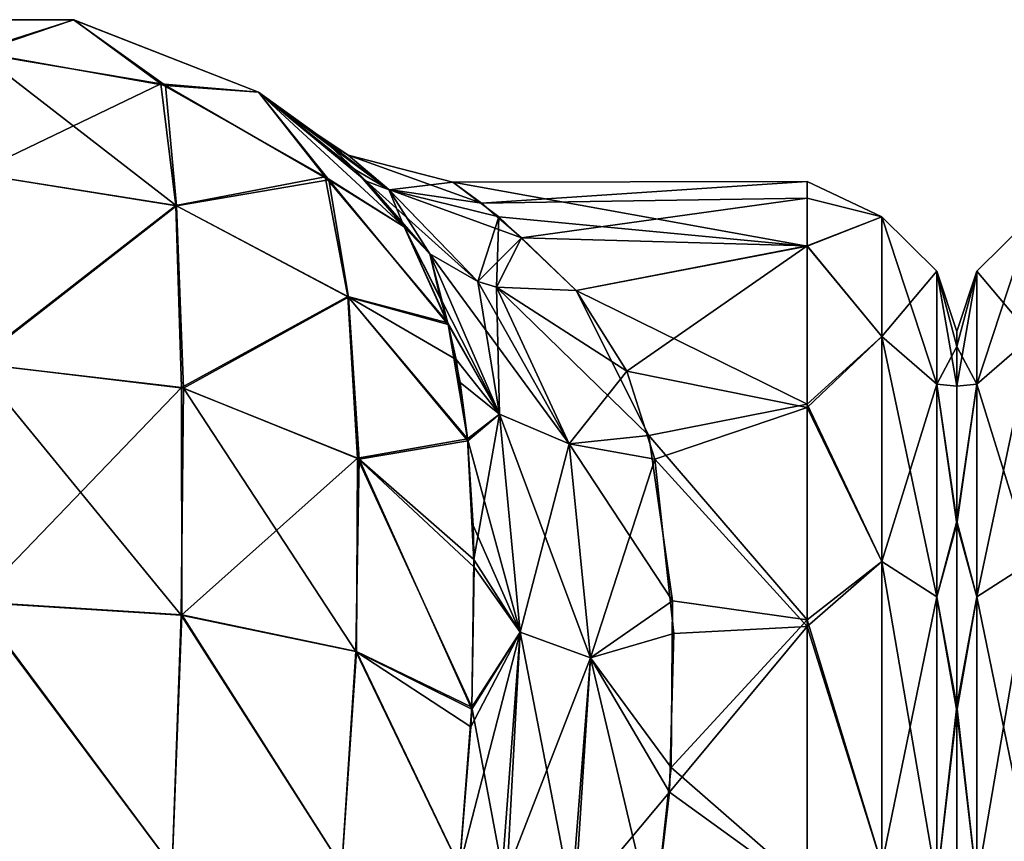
# Model space of a CAD drawing. Extents: x -23 to 470, y -2000 to 0.
# Tile 122 of 172: x 116 to 139, y -19 to 0. Entities that reach past the tile are written whole.
import ezdxf

# ---------------------------------------------------------------- set-up
doc = ezdxf.new("R2010")
doc.units = 0
doc.header["$LTSCALE"] = 64.024212
for name, color, linetype in [('130', 7, 'CONTINUOUS'), ('131', 7, 'CONTINUOUS'), ('132', 7, 'CONTINUOUS'), ('166', 7, 'CONTINUOUS'), ('171', 7, 'CONTINUOUS'), ('79', 7, 'CONTINUOUS'), ('80', 7, 'CONTINUOUS'), ('82', 7, 'CONTINUOUS'), ('85', 7, 'CONTINUOUS'), ('86', 7, 'CONTINUOUS'), ('87', 7, 'CONTINUOUS')]:
    doc.layers.add(name, color=color, linetype=linetype)

msp = doc.modelspace()

# ---------------------------------------------------------------- linework, layer by layer
at = {"layer": '130', "linetype": 'CONTINUOUS'}
for points in [[(126.108, -7.303, 15.944), (125.092, -5.056, 19.995), (127.314, -9.432, 15.466), (126.108, -7.303, 15.944)], [(125.092, -5.056, 19.995), (125.687, -5.685, 20.538), (127.314, -9.432, 15.466), (125.092, -5.056, 19.995)], [(125.687, -5.685, 20.538), (126.813, -6.332, 21.281), (128.946, -10.126, 16.39), (125.687, -5.685, 20.538)], [(125.687, -5.685, 20.538), (128.946, -10.126, 16.39), (127.314, -9.432, 15.466), (125.687, -5.685, 20.538)], [(126.813, -6.332, 21.281), (127.25, -6.467, 21.511), (128.946, -10.126, 16.39), (126.813, -6.332, 21.281)], [(129.107, -6.547, 22.241), (130.809, -9.928, 17.208), (127.25, -6.467, 21.511), (129.107, -6.547, 22.241)], [(127.25, -6.467, 21.511), (130.809, -9.928, 17.208), (128.946, -10.126, 16.39), (127.25, -6.467, 21.511)], [(126.305, -8.158, 14.789), (126.108, -7.303, 15.944), (127.314, -9.432, 15.466), (126.305, -8.158, 14.789)], [(126.569, -10.007, 12.738), (126.305, -8.158, 14.789), (127.314, -9.432, 15.466), (126.569, -10.007, 12.738)], [(126.569, -10.007, 12.738), (127.314, -9.432, 15.466), (127.797, -14.529, 11.308), (126.569, -10.007, 12.738)], [(128.946, -10.126, 16.39), (129.444, -15.125, 12.274), (127.314, -9.432, 15.466), (128.946, -10.126, 16.39)], [(127.314, -9.432, 15.466), (129.444, -15.125, 12.274), (127.797, -14.529, 11.308), (127.314, -9.432, 15.466)], [(126.7, -12.036, 10.983), (126.569, -10.007, 12.738), (127.797, -14.529, 11.308), (126.7, -12.036, 10.983)], [(130.809, -9.928, 17.208), (131.36, -13.798, 13.653), (128.946, -10.126, 16.39), (130.809, -9.928, 17.208)], [(128.946, -10.126, 16.39), (131.36, -13.798, 13.653), (129.444, -15.125, 12.274), (128.946, -10.126, 16.39)], [(126.725, -13.011, 10.287), (126.7, -12.036, 10.983), (127.797, -14.529, 11.308), (126.725, -13.011, 10.287)], [(126.672, -16.276, 8.484), (126.725, -13.011, 10.287), (127.797, -14.529, 11.308), (126.672, -16.276, 8.484)], [(131.36, -13.798, 13.653), (131.33, -17.691, 11.327), (129.444, -15.125, 12.274), (131.36, -13.798, 13.653)], [(126.672, -16.276, 8.484), (127.797, -14.529, 11.308), (127.471, -20.566, 8.7), (126.672, -16.276, 8.484)], [(127.797, -14.529, 11.308), (129.06, -21.049, 9.646), (127.471, -20.566, 8.7), (127.797, -14.529, 11.308)], [(129.444, -15.125, 12.274), (129.06, -21.049, 9.646), (127.797, -14.529, 11.308), (129.444, -15.125, 12.274)], [(129.444, -15.125, 12.274), (130.92, -21.379, 9.931), (129.06, -21.049, 9.646), (129.444, -15.125, 12.274)], [(131.33, -17.691, 11.327), (130.92, -21.379, 9.931), (129.444, -15.125, 12.274), (131.33, -17.691, 11.327)], [(126.386, -20, 7.232), (126.672, -16.276, 8.484), (127.471, -20.566, 8.7), (126.386, -20, 7.232)]]:
    msp.add_3dface(points, dxfattribs=at)
at = {"layer": '131', "linetype": 'CONTINUOUS'}
for points in [[(123.422, -3.218, 27.592), (123.029, -2.878, 32.041), (124.738, -4.189, 26.7), (123.422, -3.218, 27.592)], [(123.029, -2.878, 32.041), (123.202, -3.024, 36.639), (123.782, -3.379, 32.996), (123.029, -2.878, 32.041)], [(123.029, -2.878, 32.041), (123.782, -3.379, 32.996), (124.738, -4.189, 26.7), (123.029, -2.878, 32.041)], [(123.202, -3.024, 36.639), (123.941, -3.714, 41.271), (124.735, -4.186, 39.289), (123.202, -3.024, 36.639)], [(123.202, -3.024, 36.639), (124.735, -4.186, 39.289), (123.782, -3.379, 32.996), (123.202, -3.024, 36.639)], [(124.205, -3.989, 23.511), (123.422, -3.218, 27.592), (124.738, -4.189, 26.7), (124.205, -3.989, 23.511)], [(126.9, -4.506, 37.903), (126.224, -4.013, 32.2), (123.782, -3.379, 32.996), (126.9, -4.506, 37.903)], [(124.735, -4.186, 39.289), (126.9, -4.506, 37.903), (123.782, -3.379, 32.996), (124.735, -4.186, 39.289)], [(123.782, -3.379, 32.996), (126.224, -4.013, 32.2), (124.738, -4.189, 26.7), (123.782, -3.379, 32.996)], [(123.941, -3.714, 41.271), (125.091, -5.055, 45.999), (124.735, -4.186, 39.289), (123.941, -3.714, 41.271)], [(125.092, -5.056, 19.995), (124.205, -3.989, 23.511), (125.687, -5.685, 20.538), (125.092, -5.056, 19.995)], [(124.205, -3.989, 23.511), (124.738, -4.189, 26.7), (126.813, -6.332, 21.281), (124.205, -3.989, 23.511)], [(124.205, -3.989, 23.511), (126.813, -6.332, 21.281), (125.687, -5.685, 20.538), (124.205, -3.989, 23.511)], [(126.224, -4.013, 32.2), (127.3, -4.822, 26.774), (124.738, -4.189, 26.7), (126.224, -4.013, 32.2)], [(127.832, -5.311, 40.822), (126.9, -4.506, 37.903), (124.735, -4.186, 39.289), (127.832, -5.311, 40.822)], [(126.812, -6.331, 44.72), (127.832, -5.311, 40.822), (124.735, -4.186, 39.289), (126.812, -6.331, 44.72)], [(125.091, -5.055, 45.999), (125.687, -5.686, 45.462), (124.735, -4.186, 39.289), (125.091, -5.055, 45.999)], [(125.687, -5.686, 45.462), (126.812, -6.331, 44.72), (124.735, -4.186, 39.289), (125.687, -5.686, 45.462)], [(124.738, -4.189, 26.7), (127.3, -4.822, 26.774), (126.813, -6.332, 21.281), (124.738, -4.189, 26.7)], [(126.813, -6.332, 21.281), (127.3, -4.822, 26.774), (127.25, -6.467, 21.511), (126.813, -6.332, 21.281)], [(127.3, -4.822, 26.774), (129.107, -6.547, 22.241), (127.25, -6.467, 21.511), (127.3, -4.822, 26.774)], [(127.25, -6.467, 44.489), (127.832, -5.311, 40.822), (126.812, -6.331, 44.72), (127.25, -6.467, 44.489)], [(129.107, -6.547, 43.759), (127.832, -5.311, 40.822), (127.25, -6.467, 44.489), (129.107, -6.547, 43.759)]]:
    msp.add_3dface(points, dxfattribs=at)
at = {"layer": '132', "linetype": 'CONTINUOUS'}
for points in [[(125.091, -5.055, 45.999), (125.937, -6.741, 49.208), (125.687, -5.686, 45.462), (125.091, -5.055, 45.999)], [(125.937, -6.741, 49.208), (126.116, -7.336, 50.109), (125.687, -5.686, 45.462), (125.937, -6.741, 49.208)], [(126.116, -7.336, 50.109), (127.314, -9.43, 50.532), (125.687, -5.686, 45.462), (126.116, -7.336, 50.109)], [(125.687, -5.686, 45.462), (127.314, -9.43, 50.532), (126.812, -6.331, 44.72), (125.687, -5.686, 45.462)], [(127.314, -9.43, 50.532), (127.25, -6.467, 44.489), (126.812, -6.331, 44.72), (127.314, -9.43, 50.532)], [(130.295, -8.43, 46.893), (129.107, -6.547, 43.759), (127.25, -6.467, 44.489), (130.295, -8.43, 46.893)], [(128.946, -10.124, 49.608), (130.295, -8.43, 46.893), (127.25, -6.467, 44.489), (128.946, -10.124, 49.608)], [(128.946, -10.124, 49.608), (127.25, -6.467, 44.489), (127.314, -9.43, 50.532), (128.946, -10.124, 49.608)], [(126.116, -7.336, 50.109), (126.401, -8.692, 51.859), (127.314, -9.43, 50.532), (126.116, -7.336, 50.109)], [(130.942, -10.483, 49.405), (130.295, -8.43, 46.893), (128.946, -10.124, 49.608), (130.942, -10.483, 49.405)], [(126.401, -8.692, 51.859), (126.574, -10.055, 53.311), (127.314, -9.43, 50.532), (126.401, -8.692, 51.859)], [(126.574, -10.055, 53.311), (126.721, -12.829, 55.591), (127.314, -9.43, 50.532), (126.574, -10.055, 53.311)], [(126.721, -12.829, 55.591), (127.798, -14.527, 54.69), (127.314, -9.43, 50.532), (126.721, -12.829, 55.591)], [(127.798, -14.527, 54.69), (128.946, -10.124, 49.608), (127.314, -9.43, 50.532), (127.798, -14.527, 54.69)], [(129.444, -15.123, 53.725), (128.946, -10.124, 49.608), (127.798, -14.527, 54.69), (129.444, -15.123, 53.725)], [(129.444, -15.123, 53.725), (130.942, -10.483, 49.405), (128.946, -10.124, 49.608), (129.444, -15.123, 53.725)], [(131.39, -14.558, 52.883), (130.942, -10.483, 49.405), (129.444, -15.123, 53.725), (131.39, -14.558, 52.883)], [(126.721, -12.829, 55.591), (126.67, -16.323, 57.535), (127.798, -14.527, 54.69), (126.721, -12.829, 55.591)], [(126.65, -16.736, 57.712), (126.385, -20.008, 58.769), (127.798, -14.527, 54.69), (126.65, -16.736, 57.712)], [(126.385, -20.008, 58.769), (127.346, -20.516, 57.417), (127.798, -14.527, 54.69), (126.385, -20.008, 58.769)], [(126.67, -16.323, 57.535), (126.65, -16.736, 57.712), (127.798, -14.527, 54.69), (126.67, -16.323, 57.535)], [(127.346, -20.516, 57.417), (129.444, -15.123, 53.725), (127.798, -14.527, 54.69), (127.346, -20.516, 57.417)], [(131.29, -18.265, 54.937), (131.39, -14.558, 52.883), (129.444, -15.123, 53.725), (131.29, -18.265, 54.937)], [(128.979, -21.03, 56.384), (129.444, -15.123, 53.725), (127.346, -20.516, 57.417), (128.979, -21.03, 56.384)], [(128.979, -21.03, 56.384), (131.29, -18.265, 54.937), (129.444, -15.123, 53.725), (128.979, -21.03, 56.384)], [(130.92, -21.379, 56.069), (131.29, -18.265, 54.937), (128.979, -21.03, 56.384), (130.92, -21.379, 56.069)]]:
    msp.add_3dface(points, dxfattribs=at)
at = {"layer": '166', "linetype": 'CONTINUOUS'}
for points in [[(138, -7.853, 29.32), (138, -8.776, 25.86), (138, -7.5, 33.035), (138, -7.853, 29.32)], [(138, -7.5, 33.035), (138, -8.776, 25.86), (138, -8.777, 40.146), (138, -7.5, 33.035)], [(138, -8.776, 25.86), (138, -12, 20.174), (138, -8.777, 40.146), (138, -8.776, 25.86)], [(138, -8.777, 40.146), (138, -12, 20.174), (138, -11.931, 45.741), (138, -8.777, 40.146)], [(138, -11.931, 45.741), (138, -12, 20.174), (138, -16.245, 49.801), (138, -11.931, 45.741)], [(138, -12, 20.174), (138, -16.375, 16.109), (138, -16.245, 49.801), (138, -12, 20.174)], [(138, -16.245, 49.801), (138, -16.375, 16.109), (138, -21.565, 52.471), (138, -16.245, 49.801)], [(138, -16.375, 16.109), (138, -21.679, 13.492), (138, -21.565, 52.471), (138, -16.375, 16.109)]]:
    msp.add_3dface(points, dxfattribs=at)
at = {"layer": '171', "linetype": 'CONTINUOUS'}
for points in [[(138.468, -6.09, 29.137), (138.468, -6.09, 36.863), (139.75, -4.826, 28.914), (138.468, -6.09, 29.137)], [(139.75, -7.622, 21.234), (138.468, -6.09, 29.137), (139.75, -4.826, 28.914), (139.75, -7.622, 21.234)], [(138.468, -6.09, 36.863), (138.468, -8.732, 44.124), (139.75, -4.826, 37.086), (138.468, -6.09, 36.863)], [(139.75, -4.826, 28.914), (138.468, -6.09, 36.863), (139.75, -4.826, 37.086), (139.75, -4.826, 28.914)], [(139.75, -4.826, 37.086), (138.468, -8.732, 44.124), (139.75, -7.622, 44.766), (139.75, -4.826, 37.086)], [(138, -7.853, 29.32), (138, -7.5, 33.035), (138.468, -6.09, 29.137), (138, -7.853, 29.32)], [(138.468, -8.732, 21.876), (138, -7.853, 29.32), (138.468, -6.09, 29.137), (138.468, -8.732, 21.876)], [(138, -7.5, 33.035), (138, -8.777, 40.146), (138.468, -6.09, 36.863), (138, -7.5, 33.035)], [(138.468, -6.09, 29.137), (138, -7.5, 33.035), (138.468, -6.09, 36.863), (138.468, -6.09, 29.137)], [(138.468, -6.09, 36.863), (138, -8.777, 40.146), (138.468, -8.732, 44.124), (138.468, -6.09, 36.863)], [(138.468, -8.732, 21.876), (138.468, -6.09, 29.137), (139.75, -7.622, 21.234), (138.468, -8.732, 21.876)], [(139.75, -12.875, 14.974), (138.468, -8.732, 21.876), (139.75, -7.622, 21.234), (139.75, -12.875, 14.974)], [(138.468, -8.732, 44.124), (138.468, -13.699, 50.043), (139.75, -7.622, 44.766), (138.468, -8.732, 44.124)], [(139.75, -7.622, 44.766), (138.468, -13.699, 50.043), (139.75, -12.875, 51.026), (139.75, -7.622, 44.766)], [(138, -8.776, 25.86), (138, -7.853, 29.32), (138.468, -8.732, 21.876), (138, -8.776, 25.86)], [(138, -12, 20.174), (138, -8.776, 25.86), (138.468, -8.732, 21.876), (138, -12, 20.174)], [(138.468, -13.699, 15.957), (138, -12, 20.174), (138.468, -8.732, 21.876), (138.468, -13.699, 15.957)], [(138, -8.777, 40.146), (138, -11.931, 45.741), (138.468, -8.732, 44.124), (138, -8.777, 40.146)], [(138.468, -8.732, 44.124), (138, -11.931, 45.741), (138.468, -13.699, 50.043), (138.468, -8.732, 44.124)], [(138.468, -13.699, 15.957), (138.468, -8.732, 21.876), (139.75, -12.875, 14.974), (138.468, -13.699, 15.957)], [(138, -11.931, 45.741), (138, -16.245, 49.801), (138.468, -13.699, 50.043), (138, -11.931, 45.741)], [(138, -16.375, 16.109), (138, -12, 20.174), (138.468, -13.699, 15.957), (138, -16.375, 16.109)], [(139.75, -19.952, 10.888), (138.468, -13.699, 15.957), (139.75, -12.875, 14.974), (139.75, -19.952, 10.888)], [(138.468, -13.699, 50.043), (138.468, -20.391, 53.907), (139.75, -12.875, 51.026), (138.468, -13.699, 50.043)], [(139.75, -12.875, 51.026), (138.468, -20.391, 53.907), (139.75, -19.952, 55.112), (139.75, -12.875, 51.026)], [(138.468, -20.391, 12.093), (138, -16.375, 16.109), (138.468, -13.699, 15.957), (138.468, -20.391, 12.093)], [(138.468, -13.699, 50.043), (138, -16.245, 49.801), (138.468, -20.391, 53.907), (138.468, -13.699, 50.043)], [(138.468, -20.391, 12.093), (138.468, -13.699, 15.957), (139.75, -19.952, 10.888), (138.468, -20.391, 12.093)], [(138, -16.245, 49.801), (138, -21.565, 52.471), (138.468, -20.391, 53.907), (138, -16.245, 49.801)], [(138, -21.679, 13.492), (138, -16.375, 16.109), (138.468, -20.391, 12.093), (138, -21.679, 13.492)]]:
    msp.add_3dface(points, dxfattribs=at)
at = {"layer": '79', "linetype": 'CONTINUOUS'}
for points in [[(138, -7.853, 36.68), (138, -8.776, 40.14), (138, -7.5, 32.965), (138, -7.853, 36.68)], [(138, -7.5, 32.965), (138, -8.776, 40.14), (138, -8.777, 25.854), (138, -7.5, 32.965)], [(138, -8.776, 40.14), (138, -12, 45.826), (138, -8.777, 25.854), (138, -8.776, 40.14)], [(138, -8.777, 25.854), (138, -12, 45.826), (138, -11.931, 20.259), (138, -8.777, 25.854)], [(138, -11.931, 20.259), (138, -12, 45.826), (138, -16.245, 16.199), (138, -11.931, 20.259)], [(138, -12, 45.826), (138, -16.375, 49.891), (138, -16.245, 16.199), (138, -12, 45.826)], [(138, -16.245, 16.199), (138, -16.375, 49.891), (138, -21.565, 13.529), (138, -16.245, 16.199)], [(138, -16.375, 49.891), (138, -21.679, 52.508), (138, -21.565, 13.529), (138, -16.375, 49.891)]]:
    msp.add_3dface(points, dxfattribs=at)
at = {"layer": '80', "linetype": 'CONTINUOUS'}
for points in [[(126.224, -4.013, 32.2), (126.9, -4.506, 37.903), (134.5, -4, 32.949), (126.224, -4.013, 32.2)], [(134.5, -5.51, 24.621), (126.224, -4.013, 32.2), (134.5, -4, 32.949), (134.5, -5.51, 24.621)], [(127.3, -4.822, 26.774), (126.224, -4.013, 32.2), (134.5, -5.51, 24.621), (127.3, -4.822, 26.774)], [(134.5, -4, 32.949), (126.9, -4.506, 37.903), (134.5, -4.389, 37.302), (134.5, -4, 32.949)], [(126.9, -4.506, 37.903), (127.832, -5.311, 40.822), (134.5, -4.389, 37.302), (126.9, -4.506, 37.903)], [(134.5, -4.389, 37.302), (127.832, -5.311, 40.822), (134.5, -5.503, 41.361), (134.5, -4.389, 37.302)], [(129.107, -6.547, 22.241), (127.3, -4.822, 26.774), (134.5, -5.51, 24.621), (129.107, -6.547, 22.241)], [(127.832, -5.311, 40.822), (129.107, -6.547, 43.759), (134.5, -5.503, 41.361), (127.832, -5.311, 40.822)], [(129.107, -6.547, 43.759), (130.295, -8.43, 46.893), (134.5, -5.503, 41.361), (129.107, -6.547, 43.759)], [(134.5, -9.2, 18.081), (129.107, -6.547, 22.241), (134.5, -5.51, 24.621), (134.5, -9.2, 18.081)], [(134.5, -5.503, 41.361), (130.295, -8.43, 46.893), (134.5, -9.278, 48.016), (134.5, -5.503, 41.361)], [(130.809, -9.928, 17.208), (129.107, -6.547, 22.241), (134.5, -9.2, 18.081), (130.809, -9.928, 17.208)], [(130.295, -8.43, 46.893), (130.942, -10.483, 49.405), (134.5, -9.278, 48.016), (130.295, -8.43, 46.893)], [(134.5, -14.241, 13.335), (130.809, -9.928, 17.208), (134.5, -9.2, 18.081), (134.5, -14.241, 13.335)], [(134.5, -9.278, 48.016), (130.942, -10.483, 49.405), (134.5, -14.393, 52.77), (134.5, -9.278, 48.016)], [(131.36, -13.798, 13.653), (130.809, -9.928, 17.208), (134.5, -14.241, 13.335), (131.36, -13.798, 13.653)], [(130.942, -10.483, 49.405), (131.39, -14.558, 52.883), (134.5, -14.393, 52.77), (130.942, -10.483, 49.405)], [(131.33, -17.691, 11.327), (131.36, -13.798, 13.653), (134.5, -14.241, 13.335), (131.33, -17.691, 11.327)], [(134.5, -20.463, 10.214), (131.33, -17.691, 11.327), (134.5, -14.241, 13.335), (134.5, -20.463, 10.214)], [(131.39, -14.558, 52.883), (131.29, -18.265, 54.937), (134.5, -14.393, 52.77), (131.39, -14.558, 52.883)], [(134.5, -14.393, 52.77), (131.29, -18.265, 54.937), (134.5, -20.595, 55.829), (134.5, -14.393, 52.77)], [(130.92, -21.379, 9.931), (131.33, -17.691, 11.327), (134.5, -20.463, 10.214), (130.92, -21.379, 9.931)], [(131.29, -18.265, 54.937), (130.92, -21.379, 56.069), (134.5, -20.595, 55.829), (131.29, -18.265, 54.937)]]:
    msp.add_3dface(points, dxfattribs=at)
at = {"layer": '82', "linetype": 'CONTINUOUS'}
for points in [[(134.5, -5.51, 24.621), (134.5, -4, 32.949), (136.25, -4.826, 28.914), (134.5, -5.51, 24.621)], [(134.5, -4, 32.949), (134.5, -4.389, 37.302), (136.25, -4.826, 37.086), (134.5, -4, 32.949)], [(134.5, -4, 32.949), (136.25, -4.826, 37.086), (136.25, -4.826, 28.914), (134.5, -4, 32.949)], [(134.5, -4.389, 37.302), (134.5, -5.503, 41.361), (136.25, -4.826, 37.086), (134.5, -4.389, 37.302)], [(134.5, -5.51, 24.621), (136.25, -4.826, 28.914), (136.25, -7.622, 21.234), (134.5, -5.51, 24.621)], [(134.5, -5.503, 41.361), (136.25, -7.622, 44.766), (136.25, -4.826, 37.086), (134.5, -5.503, 41.361)], [(137.532, -6.09, 36.863), (137.532, -6.09, 29.137), (136.25, -4.826, 37.086), (137.532, -6.09, 36.863)], [(136.25, -7.622, 44.766), (137.532, -6.09, 36.863), (136.25, -4.826, 37.086), (136.25, -7.622, 44.766)], [(137.532, -6.09, 29.137), (137.532, -8.732, 21.876), (136.25, -4.826, 28.914), (137.532, -6.09, 29.137)], [(136.25, -4.826, 37.086), (137.532, -6.09, 29.137), (136.25, -4.826, 28.914), (136.25, -4.826, 37.086)], [(136.25, -4.826, 28.914), (137.532, -8.732, 21.876), (136.25, -7.622, 21.234), (136.25, -4.826, 28.914)], [(134.5, -5.503, 41.361), (134.5, -9.278, 48.016), (136.25, -7.622, 44.766), (134.5, -5.503, 41.361)], [(134.5, -9.2, 18.081), (134.5, -5.51, 24.621), (136.25, -7.622, 21.234), (134.5, -9.2, 18.081)], [(137.532, -8.732, 44.124), (137.532, -6.09, 36.863), (136.25, -7.622, 44.766), (137.532, -8.732, 44.124)], [(138, -7.853, 36.68), (138, -7.5, 32.965), (137.532, -6.09, 36.863), (138, -7.853, 36.68)], [(137.532, -8.732, 44.124), (138, -7.853, 36.68), (137.532, -6.09, 36.863), (137.532, -8.732, 44.124)], [(138, -7.5, 32.965), (138, -8.777, 25.854), (137.532, -6.09, 29.137), (138, -7.5, 32.965)], [(137.532, -6.09, 36.863), (138, -7.5, 32.965), (137.532, -6.09, 29.137), (137.532, -6.09, 36.863)], [(137.532, -6.09, 29.137), (138, -8.777, 25.854), (137.532, -8.732, 21.876), (137.532, -6.09, 29.137)], [(134.5, -9.2, 18.081), (136.25, -7.622, 21.234), (136.25, -12.875, 14.974), (134.5, -9.2, 18.081)], [(134.5, -9.278, 48.016), (136.25, -12.875, 51.026), (136.25, -7.622, 44.766), (134.5, -9.278, 48.016)], [(136.25, -12.875, 51.026), (137.532, -8.732, 44.124), (136.25, -7.622, 44.766), (136.25, -12.875, 51.026)], [(137.532, -8.732, 21.876), (137.532, -13.699, 15.957), (136.25, -7.622, 21.234), (137.532, -8.732, 21.876)], [(136.25, -7.622, 21.234), (137.532, -13.699, 15.957), (136.25, -12.875, 14.974), (136.25, -7.622, 21.234)], [(138, -8.776, 40.14), (138, -7.853, 36.68), (137.532, -8.732, 44.124), (138, -8.776, 40.14)], [(137.532, -13.699, 50.043), (137.532, -8.732, 44.124), (136.25, -12.875, 51.026), (137.532, -13.699, 50.043)], [(138, -12, 45.826), (138, -8.776, 40.14), (137.532, -8.732, 44.124), (138, -12, 45.826)], [(137.532, -13.699, 50.043), (138, -12, 45.826), (137.532, -8.732, 44.124), (137.532, -13.699, 50.043)], [(138, -8.777, 25.854), (138, -11.931, 20.259), (137.532, -8.732, 21.876), (138, -8.777, 25.854)], [(137.532, -8.732, 21.876), (138, -11.931, 20.259), (137.532, -13.699, 15.957), (137.532, -8.732, 21.876)], [(134.5, -14.241, 13.335), (134.5, -9.2, 18.081), (136.25, -12.875, 14.974), (134.5, -14.241, 13.335)], [(134.5, -9.278, 48.016), (134.5, -14.393, 52.77), (136.25, -12.875, 51.026), (134.5, -9.278, 48.016)], [(138, -11.931, 20.259), (138, -16.245, 16.199), (137.532, -13.699, 15.957), (138, -11.931, 20.259)], [(138, -16.375, 49.891), (138, -12, 45.826), (137.532, -13.699, 50.043), (138, -16.375, 49.891)], [(134.5, -14.241, 13.335), (136.25, -12.875, 14.974), (136.25, -19.952, 10.888), (134.5, -14.241, 13.335)], [(134.5, -14.393, 52.77), (136.25, -19.952, 55.112), (136.25, -12.875, 51.026), (134.5, -14.393, 52.77)], [(136.25, -19.952, 55.112), (137.532, -13.699, 50.043), (136.25, -12.875, 51.026), (136.25, -19.952, 55.112)], [(137.532, -13.699, 15.957), (137.532, -20.391, 12.093), (136.25, -12.875, 14.974), (137.532, -13.699, 15.957)], [(136.25, -12.875, 14.974), (137.532, -20.391, 12.093), (136.25, -19.952, 10.888), (136.25, -12.875, 14.974)], [(137.532, -20.391, 53.907), (137.532, -13.699, 50.043), (136.25, -19.952, 55.112), (137.532, -20.391, 53.907)], [(137.532, -20.391, 53.907), (138, -16.375, 49.891), (137.532, -13.699, 50.043), (137.532, -20.391, 53.907)], [(137.532, -13.699, 15.957), (138, -16.245, 16.199), (137.532, -20.391, 12.093), (137.532, -13.699, 15.957)], [(134.5, -20.463, 10.214), (134.5, -14.241, 13.335), (136.25, -19.952, 10.888), (134.5, -20.463, 10.214)], [(134.5, -14.393, 52.77), (134.5, -20.595, 55.829), (136.25, -19.952, 55.112), (134.5, -14.393, 52.77)], [(138, -16.245, 16.199), (138, -21.565, 13.529), (137.532, -20.391, 12.093), (138, -16.245, 16.199)], [(138, -21.679, 52.508), (138, -16.375, 49.891), (137.532, -20.391, 53.907), (138, -21.679, 52.508)]]:
    msp.add_3dface(points, dxfattribs=at)
at = {"layer": '85', "linetype": 'CONTINUOUS'}
for points in [[(112.732, -0.217, 20), (117.37, -0.217, 20), (115.003, -0.973, 13.838), (112.732, -0.217, 20)], [(115.003, -0.973, 13.838), (117.37, -0.217, 20), (119.404, -1.717, 14.079), (115.003, -0.973, 13.838)], [(117.37, -0.217, 20), (121.688, -1.908, 20), (119.404, -1.717, 14.079), (117.37, -0.217, 20)], [(115.003, -0.973, 13.838), (119.404, -1.717, 14.079), (115.044, -3.812, 8.255), (115.003, -0.973, 13.838)], [(115.044, -3.812, 8.255), (119.404, -1.717, 14.079), (119.759, -4.557, 8.796), (115.044, -3.812, 8.255)], [(119.404, -1.717, 14.079), (121.688, -1.908, 20), (123.248, -3.887, 14.782), (119.404, -1.717, 14.079)], [(119.404, -1.717, 14.079), (123.248, -3.887, 14.782), (119.759, -4.557, 8.796), (119.404, -1.717, 14.079)], [(121.688, -1.908, 20), (125.092, -5.056, 19.995), (123.248, -3.887, 14.782), (121.688, -1.908, 20)], [(115.044, -3.812, 8.255), (119.759, -4.557, 8.796), (115.012, -8.239, 3.824), (115.044, -3.812, 8.255)], [(119.759, -4.557, 8.796), (123.248, -3.887, 14.782), (123.778, -6.687, 10.341), (119.759, -4.557, 8.796)], [(123.248, -3.887, 14.782), (125.092, -5.056, 19.995), (126.108, -7.303, 15.944), (123.248, -3.887, 14.782)], [(123.248, -3.887, 14.782), (126.108, -7.303, 15.944), (123.778, -6.687, 10.341), (123.248, -3.887, 14.782)], [(115.012, -8.239, 3.824), (119.759, -4.557, 8.796), (119.89, -8.812, 4.612), (115.012, -8.239, 3.824)], [(119.759, -4.557, 8.796), (123.778, -6.687, 10.341), (119.89, -8.812, 4.612), (119.759, -4.557, 8.796)], [(119.89, -8.812, 4.612), (123.778, -6.687, 10.341), (124.001, -10.459, 6.877), (119.89, -8.812, 4.612)], [(123.778, -6.687, 10.341), (126.108, -7.303, 15.944), (126.305, -8.158, 14.789), (123.778, -6.687, 10.341)], [(126.569, -10.007, 12.738), (123.778, -6.687, 10.341), (126.305, -8.158, 14.789), (126.569, -10.007, 12.738)], [(123.778, -6.687, 10.341), (126.569, -10.007, 12.738), (124.001, -10.459, 6.877), (123.778, -6.687, 10.341)], [(115.012, -8.239, 3.824), (119.89, -8.812, 4.612), (115.065, -13.82, 0.979), (115.012, -8.239, 3.824)], [(115.065, -13.82, 0.979), (119.89, -8.812, 4.612), (119.9, -14.122, 1.91), (115.065, -13.82, 0.979)], [(119.89, -8.812, 4.612), (124.001, -10.459, 6.877), (119.9, -14.122, 1.91), (119.89, -8.812, 4.612)], [(124.001, -10.459, 6.877), (126.569, -10.007, 12.738), (126.725, -13.011, 10.287), (124.001, -10.459, 6.877)], [(126.725, -13.011, 10.287), (126.569, -10.007, 12.738), (126.7, -12.036, 10.983), (126.725, -13.011, 10.287)], [(119.9, -14.122, 1.91), (124.001, -10.459, 6.877), (123.979, -14.979, 4.548), (119.9, -14.122, 1.91)], [(123.979, -14.979, 4.548), (124.001, -10.459, 6.877), (126.672, -16.276, 8.484), (123.979, -14.979, 4.548)], [(124.001, -10.459, 6.877), (126.725, -13.011, 10.287), (126.672, -16.276, 8.484), (124.001, -10.459, 6.877)], [(119.67, -20, 0.885), (115.05, -20), (115.065, -13.82, 0.979), (119.67, -20, 0.885)], [(119.67, -20, 0.885), (115.065, -13.82, 0.979), (119.9, -14.122, 1.91), (119.67, -20, 0.885)], [(123.636, -20, 3.415), (119.67, -20, 0.885), (119.9, -14.122, 1.91), (123.636, -20, 3.415)], [(123.636, -20, 3.415), (119.9, -14.122, 1.91), (123.979, -14.979, 4.548), (123.636, -20, 3.415)], [(126.386, -20, 7.232), (123.636, -20, 3.415), (123.979, -14.979, 4.548), (126.386, -20, 7.232)], [(126.386, -20, 7.232), (123.979, -14.979, 4.548), (126.672, -16.276, 8.484), (126.386, -20, 7.232)]]:
    msp.add_3dface(points, dxfattribs=at)
at = {"layer": '86', "linetype": 'CONTINUOUS'}
for points in [[(112.731, -0.217, 46), (117.368, -0.217, 46), (112.732, -0.217, 20), (112.731, -0.217, 46)], [(112.732, -0.217, 20), (117.368, -0.217, 46), (117.37, -0.217, 20), (112.732, -0.217, 20)], [(117.368, -0.217, 46), (121.685, -1.907, 46), (117.37, -0.217, 20), (117.368, -0.217, 46)], [(117.37, -0.217, 20), (121.685, -1.907, 46), (121.688, -1.908, 20), (117.37, -0.217, 20)], [(121.685, -1.907, 46), (125.091, -5.055, 45.999), (123.941, -3.714, 41.271), (121.685, -1.907, 46)], [(121.688, -1.908, 20), (121.685, -1.907, 46), (123.202, -3.024, 36.639), (121.688, -1.908, 20)], [(123.202, -3.024, 36.639), (121.685, -1.907, 46), (123.941, -3.714, 41.271), (123.202, -3.024, 36.639)], [(125.092, -5.056, 19.995), (121.688, -1.908, 20), (124.205, -3.989, 23.511), (125.092, -5.056, 19.995)], [(124.205, -3.989, 23.511), (121.688, -1.908, 20), (123.422, -3.218, 27.592), (124.205, -3.989, 23.511)], [(123.422, -3.218, 27.592), (121.688, -1.908, 20), (123.029, -2.878, 32.041), (123.422, -3.218, 27.592)], [(123.029, -2.878, 32.041), (121.688, -1.908, 20), (123.202, -3.024, 36.639), (123.029, -2.878, 32.041)]]:
    msp.add_3dface(points, dxfattribs=at)
at = {"layer": '87', "linetype": 'CONTINUOUS'}
for points in [[(112.731, -0.217, 46), (115.13, -0.974, 52.163), (117.368, -0.217, 46), (112.731, -0.217, 46)], [(115.13, -0.974, 52.163), (119.514, -1.758, 51.909), (117.368, -0.217, 46), (115.13, -0.974, 52.163)], [(117.368, -0.217, 46), (119.514, -1.758, 51.909), (121.685, -1.907, 46), (117.368, -0.217, 46)], [(115.057, -3.814, 57.748), (119.77, -4.563, 57.205), (115.13, -0.974, 52.163), (115.057, -3.814, 57.748)], [(115.13, -0.974, 52.163), (119.77, -4.563, 57.205), (119.514, -1.758, 51.909), (115.13, -0.974, 52.163)], [(119.514, -1.758, 51.909), (119.77, -4.563, 57.205), (123.33, -3.957, 51.197), (119.514, -1.758, 51.909)], [(119.514, -1.758, 51.909), (123.33, -3.957, 51.197), (121.685, -1.907, 46), (119.514, -1.758, 51.909)], [(121.685, -1.907, 46), (123.33, -3.957, 51.197), (125.091, -5.055, 45.999), (121.685, -1.907, 46)], [(115.057, -3.814, 57.748), (115.057, -8.244, 62.18), (119.77, -4.563, 57.205), (115.057, -3.814, 57.748)], [(119.77, -4.563, 57.205), (123.787, -6.696, 55.657), (123.33, -3.957, 51.197), (119.77, -4.563, 57.205)], [(123.33, -3.957, 51.197), (123.787, -6.696, 55.657), (126.116, -7.336, 50.109), (123.33, -3.957, 51.197)], [(123.33, -3.957, 51.197), (126.116, -7.336, 50.109), (125.091, -5.055, 45.999), (123.33, -3.957, 51.197)], [(115.057, -8.244, 62.18), (119.938, -8.829, 61.375), (119.77, -4.563, 57.205), (115.057, -8.244, 62.18)], [(119.77, -4.563, 57.205), (119.938, -8.829, 61.375), (123.787, -6.696, 55.657), (119.77, -4.563, 57.205)], [(125.091, -5.055, 45.999), (126.116, -7.336, 50.109), (125.937, -6.741, 49.208), (125.091, -5.055, 45.999)], [(119.938, -8.829, 61.375), (124.042, -10.488, 59.092), (123.787, -6.696, 55.657), (119.938, -8.829, 61.375)], [(123.787, -6.696, 55.657), (124.042, -10.488, 59.092), (126.574, -10.055, 53.311), (123.787, -6.696, 55.657)], [(123.787, -6.696, 55.657), (126.574, -10.055, 53.311), (126.116, -7.336, 50.109), (123.787, -6.696, 55.657)], [(126.116, -7.336, 50.109), (126.574, -10.055, 53.311), (126.401, -8.692, 51.859), (126.116, -7.336, 50.109)], [(115.048, -13.828, 65.024), (119.881, -14.128, 64.1), (115.057, -8.244, 62.18), (115.048, -13.828, 65.024)], [(115.057, -8.244, 62.18), (119.881, -14.128, 64.1), (119.938, -8.829, 61.375), (115.057, -8.244, 62.18)], [(119.881, -14.128, 64.1), (123.962, -14.981, 61.471), (119.938, -8.829, 61.375), (119.881, -14.128, 64.1)], [(119.938, -8.829, 61.375), (123.962, -14.981, 61.471), (124.042, -10.488, 59.092), (119.938, -8.829, 61.375)], [(124.042, -10.488, 59.092), (126.721, -12.829, 55.591), (126.574, -10.055, 53.311), (124.042, -10.488, 59.092)], [(123.962, -14.981, 61.471), (126.67, -16.323, 57.535), (124.042, -10.488, 59.092), (123.962, -14.981, 61.471)], [(124.042, -10.488, 59.092), (126.67, -16.323, 57.535), (126.721, -12.829, 55.591), (124.042, -10.488, 59.092)], [(115.049, -20, 66), (119.669, -20, 65.115), (115.048, -13.828, 65.024), (115.049, -20, 66)], [(115.048, -13.828, 65.024), (119.669, -20, 65.115), (119.881, -14.128, 64.1), (115.048, -13.828, 65.024)], [(119.669, -20, 65.115), (123.635, -20, 62.586), (119.881, -14.128, 64.1), (119.669, -20, 65.115)], [(119.881, -14.128, 64.1), (123.635, -20, 62.586), (123.962, -14.981, 61.471), (119.881, -14.128, 64.1)], [(123.635, -20, 62.586), (126.385, -20.008, 58.769), (123.962, -14.981, 61.471), (123.635, -20, 62.586)], [(123.962, -14.981, 61.471), (126.385, -20.008, 58.769), (126.65, -16.736, 57.712), (123.962, -14.981, 61.471)], [(126.67, -16.323, 57.535), (123.962, -14.981, 61.471), (126.65, -16.736, 57.712), (126.67, -16.323, 57.535)]]:
    msp.add_3dface(points, dxfattribs=at)

doc.saveas('drawing.dxf')
